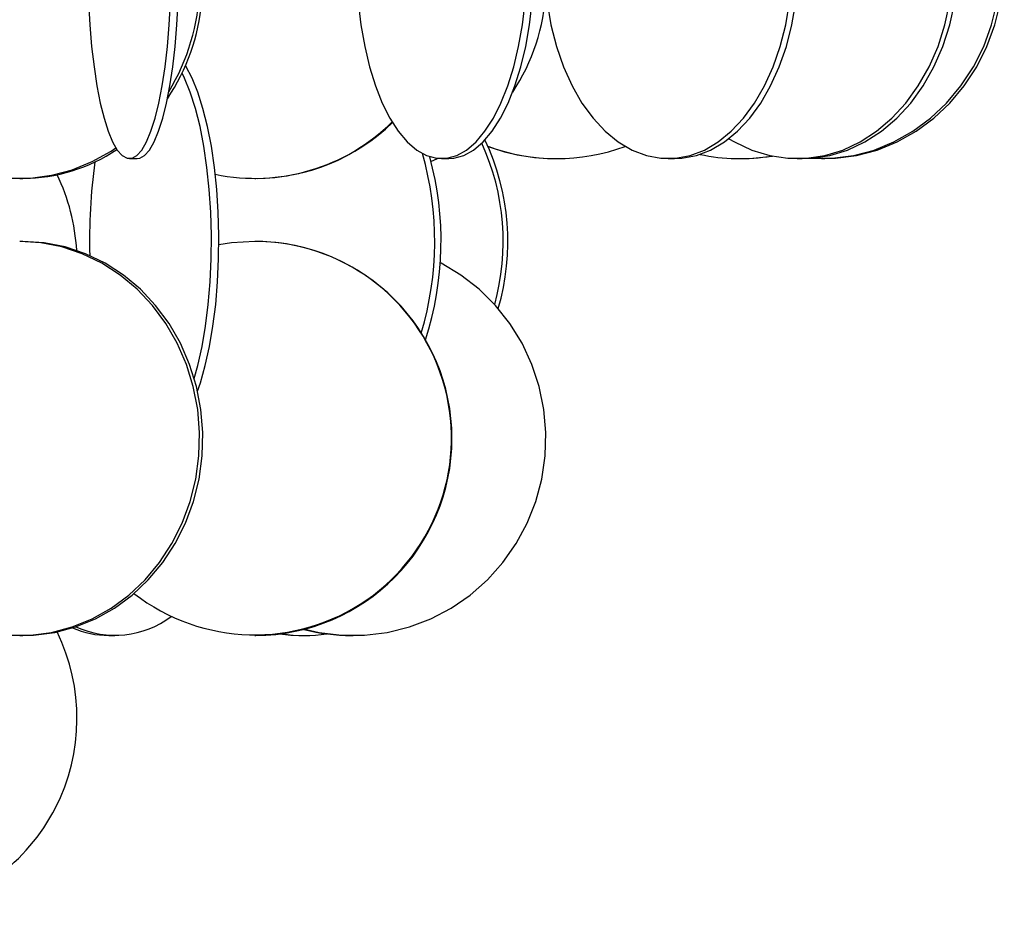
# Model space of a CAD drawing. Header units: millimetres. Extents: x 626 to 3215, y 306 to 3557.
# Tile 7 of 65: x 3083 to 3207, y 1292 to 1405. Entities that reach past the tile are written whole.
import ezdxf

# ---------------------------------------------------------------- set-up
doc = ezdxf.new("R2010")
doc.units = ezdxf.units.MM

msp = doc.modelspace()

# ---------------------------------------------------------------- linework, layer by layer
at = {"color": 7, "linetype": 'Continuous', "lineweight": 25}
for p, q in [((3096.46, 1387.5), (3097.43, 1387.5)), ((3134.69, 1387.12), (3135.53, 1387.52)), ((3136.04, 1387.5), (3136.94, 1387.5)), ((3150.6, 1387.5), (3150.64, 1387.5)), ((3164.79, 1387.5), (3165.57, 1387.5)), ((3173.88, 1387.5), (3174.07, 1387.5)), ((3181.15, 1387.5), (3181.76, 1387.5)), ((3184.23, 1387.5), (3184.64, 1387.5)), ((3082.53, 1385), (3082.93, 1385)), ((3112.35, 1385), (3112.46, 1385)), ((3082.93, 1377), (3082.53, 1377)), ((3112.46, 1377), (3112.35, 1377)), ((3082.53, 1327), (3082.93, 1327)), ((3093.85, 1327), (3094.59, 1327)), ((3112.35, 1327), (3112.46, 1327)), ((3118.2, 1327), (3118.69, 1327)), ((3124.61, 1327), (3124.82, 1327))]:
    msp.add_line(p, q, dxfattribs=at)
at = {"color": 7, "linetype": 'Continuous', "lineweight": 25, "flags": 128}
for points in [[(3165.57, 1387.5), (3166.5, 1387.54), (3168.35, 1387.89), (3170.16, 1388.59), (3171.9, 1389.62), (3173.56, 1390.97), (3175.11, 1392.63), (3176.52, 1394.56), (3177.77, 1396.74), (3178.86, 1399.15), (3179.76, 1401.74), (3180.46, 1404.49), (3180.95, 1407.35), (3181.22, 1410.28), (3181.28, 1413.24), (3181.11, 1416.19), (3180.73, 1419.09), (3180.13, 1421.89), (3179.33, 1424.57), (3178.34, 1427.07), (3177.16, 1429.37), (3175.83, 1431.43), (3174.51, 1433.05)], [(3181.76, 1387.5), (3182.93, 1387.54), (3185.26, 1387.89), (3187.53, 1388.59), (3189.73, 1389.62), (3191.82, 1390.97), (3193.76, 1392.63), (3195.53, 1394.56), (3197.12, 1396.74), (3198.48, 1399.15), (3199.61, 1401.74), (3200.49, 1404.49), (3201.11, 1407.35), (3201.46, 1410.28), (3201.53, 1413.24), (3201.32, 1416.19), (3200.84, 1419.09), (3200.09, 1421.89), (3199.08, 1424.57), (3197.83, 1427.07), (3197.44, 1427.72)], [(3182.91, 1387.54), (3185.58, 1387.54), (3188.26, 1387.89), (3190.88, 1388.59), (3193.41, 1389.62), (3195.81, 1390.97), (3198.05, 1392.63), (3200.09, 1394.56), (3201.91, 1396.74), (3203.49, 1399.15), (3204.79, 1401.74), (3205.8, 1404.49), (3206.51, 1407.35), (3206.91, 1410.28), (3206.99, 1413.24), (3206.75, 1416.19), (3206.2, 1419.09), (3205.33, 1421.89), (3204.93, 1422.91)], [(3184.64, 1387.5), (3185.99, 1387.54), (3188.67, 1387.89), (3191.29, 1388.59), (3193.82, 1389.62), (3196.22, 1390.97), (3198.46, 1392.63), (3200.51, 1394.56), (3202.33, 1396.74), (3203.9, 1399.15), (3205.2, 1401.74), (3206.22, 1404.49), (3206.93, 1407.35), (3207.33, 1410.28), (3207.41, 1413.24), (3207.17, 1416.19), (3206.61, 1419.09), (3205.75, 1421.89), (3205.19, 1423.27)], [(3091.25, 1407.35), (3091.41, 1404.49), (3091.65, 1401.74), (3091.96, 1399.15), (3092.32, 1396.74), (3092.75, 1394.56), (3093.23, 1392.63), (3093.75, 1390.97), (3094.31, 1389.62), (3094.9, 1388.59), (3095.51, 1387.89), (3096.14, 1387.54), (3096.77, 1387.54), (3097.4, 1387.89), (3098.01, 1388.59), (3098.6, 1389.62), (3099.16, 1390.97), (3099.69, 1392.63), (3100.16, 1394.56), (3100.59, 1396.74), (3100.96, 1399.15), (3101.26, 1401.74), (3101.5, 1404.49), (3101.66, 1407.35)], [(3097.43, 1387.5), (3097.75, 1387.54), (3098.37, 1387.89), (3098.99, 1388.59), (3099.58, 1389.62), (3100.14, 1390.97), (3100.66, 1392.63), (3101.14, 1394.56), (3101.57, 1396.74), (3101.93, 1399.15), (3102.24, 1401.74), (3102.47, 1404.49), (3102.64, 1407.35)], [(3125.46, 1407.35), (3125.8, 1404.49), (3126.28, 1401.74), (3126.9, 1399.15), (3127.65, 1396.74), (3128.51, 1394.56), (3129.48, 1392.63), (3130.54, 1390.97), (3131.68, 1389.62), (3132.88, 1388.59), (3134.13, 1387.89), (3135.4, 1387.54), (3136.68, 1387.54), (3137.96, 1387.89), (3139.2, 1388.59), (3140.4, 1389.62), (3141.54, 1390.97), (3142.6, 1392.63), (3143.57, 1394.56), (3144.44, 1396.74), (3145.19, 1399.15), (3145.8, 1401.74), (3146.29, 1404.49), (3146.62, 1407.35)], [(3136.94, 1387.5), (3137.58, 1387.54), (3138.86, 1387.89), (3140.1, 1388.59), (3141.3, 1389.62), (3142.44, 1390.97), (3143.5, 1392.63), (3144.48, 1394.56), (3145.34, 1396.74), (3146.09, 1399.15), (3146.71, 1401.74), (3147.19, 1404.49), (3147.52, 1407.35)], [(3149.41, 1407.35), (3149.9, 1404.49), (3150.6, 1401.74), (3151.5, 1399.15), (3152.58, 1396.74), (3153.84, 1394.56), (3155.25, 1392.63), (3156.8, 1390.97), (3158.45, 1389.62), (3160.2, 1388.59), (3162.01, 1387.89), (3163.86, 1387.54), (3165.72, 1387.54), (3167.57, 1387.89), (3169.38, 1388.59), (3171.13, 1389.62), (3172.78, 1390.97), (3174.33, 1392.63), (3175.74, 1394.56), (3177, 1396.74), (3178.08, 1399.15), (3178.98, 1401.74), (3179.68, 1404.49), (3180.17, 1407.35)], [(3172.47, 1390.03), (3173.17, 1389.62), (3175.37, 1388.59), (3177.65, 1387.89), (3179.97, 1387.54), (3182.32, 1387.54), (3184.64, 1387.89), (3186.92, 1388.59), (3189.12, 1389.62), (3191.2, 1390.97), (3193.15, 1392.63), (3194.92, 1394.56), (3196.5, 1396.74), (3197.87, 1399.15), (3199, 1401.74), (3199.88, 1404.49), (3200.5, 1407.35)], [(3105.09, 1357.99), (3105.45, 1359.06), (3106.07, 1361.24), (3106.6, 1363.65), (3107.04, 1366.24), (3107.39, 1368.99), (3107.63, 1371.85), (3107.76, 1374.78), (3107.79, 1377.74), (3107.71, 1380.69), (3107.52, 1383.59), (3107.23, 1386.39), (3106.84, 1389.07), (3106.35, 1391.57), (3105.77, 1393.87), (3105.11, 1395.93), (3104.39, 1397.73), (3103.6, 1399.24), (3103.56, 1399.3)], [(3062.73, 1397.56), (3063.23, 1396.65), (3064.8, 1394.24), (3066.63, 1392.06), (3068.68, 1390.13), (3070.92, 1388.47), (3073.33, 1387.12), (3075.86, 1386.09), (3078.49, 1385.39), (3081.17, 1385.04), (3083.88, 1385.04), (3086.56, 1385.39), (3089.19, 1386.09), (3091.73, 1387.12), (3094.13, 1388.47), (3094.72, 1388.86)], [(3104.67, 1359.61), (3105.12, 1361.24), (3105.65, 1363.65), (3106.09, 1366.24), (3106.44, 1368.99), (3106.68, 1371.85), (3106.81, 1374.78), (3106.84, 1377.74), (3106.76, 1380.69), (3106.57, 1383.59), (3106.28, 1386.39), (3105.88, 1389.07), (3105.4, 1391.57), (3104.82, 1393.87), (3104.16, 1395.93), (3103.43, 1397.73), (3103.13, 1398.36)], [(3174.07, 1387.5), (3175.52, 1387.54), (3177.99, 1387.82)], [(3081.17, 1327.04), (3083.88, 1327.04), (3086.56, 1327.39), (3089.19, 1328.09), (3091.73, 1329.12), (3094.13, 1330.47), (3096.37, 1332.13), (3098.42, 1334.06), (3100.25, 1336.24), (3101.82, 1338.65), (3103.13, 1341.24), (3104.14, 1343.99), (3104.86, 1346.85), (3105.26, 1349.78), (3105.34, 1352.74), (3105.1, 1355.69), (3104.54, 1358.59), (3103.67, 1361.39), (3102.51, 1364.07), (3101.07, 1366.57), (3099.36, 1368.87), (3097.42, 1370.93), (3095.27, 1372.73), (3092.95, 1374.24), (3090.47, 1375.43), (3087.89, 1376.3), (3085.22, 1376.82), (3082.53, 1377), (3082.53, 1377)], [(3082.93, 1327), (3084.29, 1327.04), (3086.97, 1327.39), (3089.6, 1328.09), (3092.13, 1329.12), (3094.54, 1330.47), (3096.78, 1332.13), (3098.83, 1334.06), (3100.66, 1336.24), (3102.23, 1338.65), (3103.54, 1341.24), (3104.55, 1343.99), (3105.27, 1346.85), (3105.67, 1349.78), (3105.75, 1352.74), (3105.51, 1355.69), (3104.95, 1358.59), (3104.08, 1361.39), (3102.92, 1364.07), (3101.48, 1366.57), (3099.77, 1368.87), (3097.83, 1370.93), (3095.68, 1372.73), (3093.35, 1374.24), (3090.88, 1375.43), (3088.29, 1376.3), (3085.63, 1376.82), (3082.93, 1377), (3082.93, 1377)], [(3112.35, 1377), (3109.41, 1376.82), (3107.79, 1376.57)], [(3118.69, 1327.79), (3120.49, 1327.39), (3123.37, 1327.04), (3126.26, 1327.04), (3129.14, 1327.39), (3131.96, 1328.09), (3134.68, 1329.12), (3137.26, 1330.47), (3139.66, 1332.13), (3141.85, 1334.06), (3143.81, 1336.24), (3145.5, 1338.65), (3146.9, 1341.24), (3147.99, 1343.99), (3148.75, 1346.85), (3149.18, 1349.78), (3149.27, 1352.74), (3149.01, 1355.69), (3148.41, 1358.59), (3147.48, 1361.39), (3146.24, 1364.07), (3144.69, 1366.57), (3142.86, 1368.87), (3140.78, 1370.93), (3138.48, 1372.73), (3135.99, 1374.24), (3135.86, 1374.3)], [(3115.52, 1327.19), (3116.91, 1327.04), (3118.2, 1327)]]:
    msp.add_lwpolyline(points, dxfattribs=at)
at = {"color": 7, "linetype": 'Continuous', "lineweight": 25}
for centre, radius, start, end in [((3078.41, 1410), 26.95, 328.6768, 27.4922), ((3078.85, 1410.01), 26.92, 326.329, 22.5134), ((3123.92, 1409.97), 25.36, 326.4297, 357.2645), ((3112.35, 1409.77), 24.77, 258.3178, 314.66), ((3112.45, 1409.79), 24.79, 270.03, 314.4324), ((3082.85, 1406.41), 21.41, 270.2265, 304.0651), ((3113.72, 1376.98), 30.13, 344.597, 24.47), ((3114.35, 1376.98), 30.09, 343.583, 25.366), ((3150.64, 1412.46), 24.96, 249.5083, 290.3526), ((3150.6, 1412.46), 24.96, 249.6258, 269.9996), ((3094.55, 1377), 40.61, 343.368, 15.9249), ((3095.46, 1377.02), 40.51, 341.9999, 15.3498), ((3173.88, 1411.59), 24.09, 257.8636, 279.6149), ((3167.49, 1377.08), 76.1, 172.4529, 181.4125), ((3064.79, 1374.5), 25, 3.112, 25.987), ((3112.33, 1352.04), 24.96, 232.1616, 89.941), ((3112.35, 1352), 25, 270.2543, 89.7457), ((3094.62, 1338.92), 11.9, 245.3346, 306.7862), ((3093.88, 1338.67), 11.67, 246.4891, 269.8238), ((3124.61, 1350.96), 23.96, 255.4317, 269.9962), ((3064.79, 1316.5), 25, 279.9145, 25.987), ((3118.69, 1345.81), 18.82, 261.122, 278.4909)]:
    msp.add_arc(centre, radius, start, end, dxfattribs=at)

doc.saveas('drawing.dxf')
